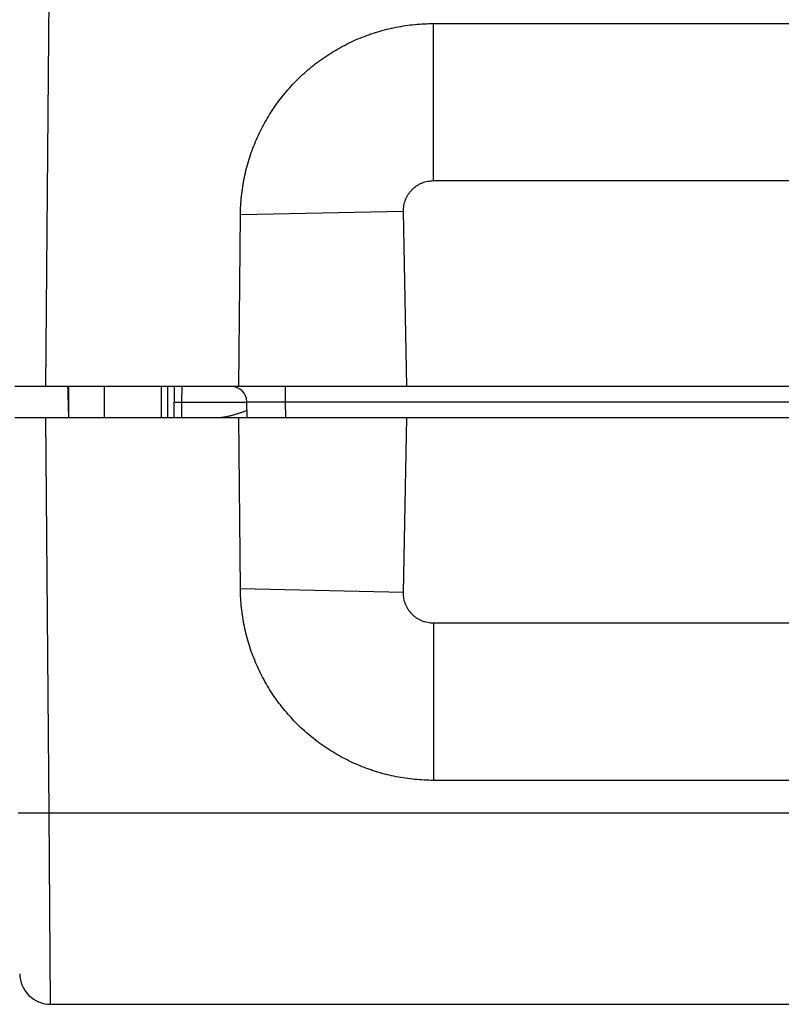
# Model space of a CAD drawing. Header units: inches. Extents: x 0 to 22, y 0 to 17.
# Tile 41 of 61: x 8.8 to 9.3, y 13.4 to 14. Entities that reach past the tile are written whole.
import ezdxf

# ---------------------------------------------------------------- set-up
doc = ezdxf.new("R2010")
doc.units = ezdxf.units.IN
doc.header["$LTSCALE"] = 1.21
doc.header["$MEASUREMENT"] = 0
doc.layers.get('0').update_dxf_attribs({"linetype": 'CONTINUOUS'})

msp = doc.modelspace()

# ---------------------------------------------------------------- linework, layer by layer
at = {"color": 9, "linetype": 'CONTINUOUS'}
for p, q in [((8.83319, 13.78955), (8.83542, 14.04564)), ((9.08415, 13.92283), (9.08415, 14.02455)), ((9.08415, 13.92283), (9.52222, 13.92283)), ((9.06467, 13.90295), (8.95916, 13.90064)), ((9.0668, 13.78955), (9.06467, 13.90295)), ((8.91219, 13.76955), (8.91219, 13.78955)), ((8.92135, 13.77938), (8.92144, 13.78955)), ((8.98835, 13.77973), (8.98835, 13.78955)), ((8.91635, 13.77933), (8.92135, 13.77938)), ((8.92122, 13.76955), (8.92135, 13.77938)), ((8.92135, 13.77938), (8.96336, 13.77938)), ((8.96336, 13.77973), (8.98836, 13.77973)), ((8.98853, 13.76955), (8.98836, 13.77973)), ((8.98836, 13.77973), (9.60153, 13.77973)), ((8.83542, 13.51346), (8.83319, 13.76955)), ((9.06467, 13.65615), (9.0668, 13.76955)), ((9.06467, 13.65615), (8.95916, 13.65846)), ((9.08415, 13.63628), (9.08415, 13.53455)), ((9.52222, 13.63628), (9.08415, 13.63628)), ((8.81542, 13.51346), (8.83542, 13.51346)), ((8.83542, 13.51346), (10.80549, 13.51346)), ((8.83633, 13.38955), (8.83542, 13.51346))]:
    msp.add_line(p, q, dxfattribs=at)
at = {"color": 7, "linetype": 'CONTINUOUS'}
for p, q in [((9.08415, 14.02455), (9.52222, 14.02455)), ((8.95819, 13.78955), (8.95916, 13.90064)), ((12.81319, 13.78955), (8.81319, 13.78955)), ((8.84819, 13.76955), (8.84819, 13.78955)), ((8.87119, 13.76955), (8.87119, 13.78955)), ((8.90819, 13.76955), (8.90819, 13.78955)), ((8.91627, 13.76955), (8.91644, 13.78955)), ((8.96354, 13.76955), (8.96336, 13.77973)), ((8.81319, 13.76955), (12.81319, 13.76955)), ((8.95916, 13.65846), (8.95819, 13.76955)), ((9.52222, 13.53455), (9.08415, 13.53455)), ((8.83633, 13.38955), (12.81319, 13.38955))]:
    msp.add_line(p, q, dxfattribs=at)
for centre, radius, start, end in [((8.19173, 13.75928), 0.65646, 0.89649, 2.64302), ((8.95336, 13.77955), 0.01, 1, 90), ((8.83633, 13.40955), 0.02, 180.50731, 270.00006)]:
    msp.add_arc(centre, radius, start, end, dxfattribs=at)
for points, knots in [([(8.95916, 13.90064), (8.95919, 13.90471), (8.95966, 13.91284), (8.96124, 13.9229), (8.96308, 13.93083), (8.96475, 13.9367), (8.9667, 13.94248), (8.96894, 13.94816), (8.97145, 13.95372), (8.97422, 13.95916), (8.97726, 13.96445), (8.98056, 13.96959), (8.9841, 13.97456), (8.98788, 13.97935), (8.99189, 13.98395), (8.99612, 13.98836), (9.00055, 13.99255), (9.00519, 13.99652), (9.00921, 13.99963), (9.01252, 14.002), (9.01588, 14.00429), (9.02018, 14.007), (9.0255, 14.00999), (9.03096, 14.01272), (9.03655, 14.01519), (9.0413, 14.01701), (9.04515, 14.01832), (9.04903, 14.01954), (9.05393, 14.02089), (9.05989, 14.02222), (9.0659, 14.02326), (9.07398, 14.02425), (9.08008, 14.02455), (9.08415, 14.02455)], [0, 0, 0, 0, 0.062483, 0.124967, 0.156218, 0.187469, 0.21872, 0.249971, 0.281223, 0.312474, 0.343725, 0.374976, 0.406228, 0.437479, 0.468731, 0.499982, 0.531234, 0.562486, 0.593737, 0.609365, 0.624992, 0.656243, 0.687495, 0.718747, 0.749999, 0.781251, 0.796879, 0.812506, 0.843758, 0.87501, 0.906262, 0.937514, 1, 1, 1, 1]), ([(9.08415, 13.53455), (9.08008, 13.53455), (9.07398, 13.53485), (9.0659, 13.53585), (9.05989, 13.53688), (9.05393, 13.53821), (9.04903, 13.53956), (9.04515, 13.54078), (9.0413, 13.5421), (9.03655, 13.54392), (9.03096, 13.54638), (9.0255, 13.54911), (9.02018, 13.5521), (9.01588, 13.55481), (9.01252, 13.5571), (9.00921, 13.55947), (9.00519, 13.56259), (9.00055, 13.56656), (8.99612, 13.57075), (8.99189, 13.57515), (8.98788, 13.57975), (8.9841, 13.58454), (8.98056, 13.58951), (8.97726, 13.59465), (8.97422, 13.59994), (8.97145, 13.60538), (8.96894, 13.61094), (8.9667, 13.61662), (8.96475, 13.6224), (8.96308, 13.62828), (8.96124, 13.6362), (8.95966, 13.64626), (8.95919, 13.65439), (8.95916, 13.65846)], [0, 0, 0, 0, 0.062486, 0.093738, 0.12499, 0.156242, 0.187494, 0.203121, 0.218749, 0.250001, 0.281253, 0.312505, 0.343757, 0.375008, 0.390635, 0.406263, 0.437514, 0.468766, 0.500018, 0.531269, 0.562521, 0.593772, 0.625024, 0.656275, 0.687526, 0.718777, 0.750029, 0.78128, 0.812531, 0.843782, 0.875033, 0.937517, 1, 1, 1, 1])]:
    msp.add_open_spline(points, degree=3, knots=knots, dxfattribs=at)
at = {"color": 9, "linetype": 'CONTINUOUS'}
for points, knots in [([(9.06467, 13.90295), (9.06466, 13.90359), (9.0647, 13.90489), (9.06495, 13.90681), (9.06531, 13.90839), (9.0657, 13.90962), (9.06615, 13.91083), (9.06682, 13.9123), (9.06763, 13.9137), (9.06836, 13.91476), (9.06914, 13.91579), (9.07022, 13.917), (9.0714, 13.9181), (9.07241, 13.9189), (9.07346, 13.91965), (9.07484, 13.9205), (9.0763, 13.9212), (9.0775, 13.92167), (9.07873, 13.92208), (9.0803, 13.92247), (9.08221, 13.92276), (9.08351, 13.92283), (9.08415, 13.92283)], [0, 0, 0, 0, 0.062494, 0.124988, 0.187482, 0.218739, 0.249996, 0.31249, 0.374985, 0.406242, 0.437499, 0.499994, 0.562489, 0.593747, 0.625004, 0.6875, 0.749996, 0.781253, 0.812511, 0.875007, 0.937503, 1, 1, 1, 1]), ([(8.96346, 13.77394), (8.96272, 13.77367), (8.96125, 13.77316), (8.95906, 13.77242), (8.9569, 13.77171), (8.95511, 13.77117), (8.9537, 13.77077), (8.95266, 13.77049), (8.95164, 13.77024), (8.95063, 13.77002), (8.94965, 13.76983), (8.9487, 13.76968), (8.94793, 13.76959), (8.94733, 13.76956), (8.94704, 13.76955), (8.9469, 13.76955)], [0, 0, 0, 0, 0.136367, 0.271136, 0.403833, 0.533803, 0.597493, 0.660125, 0.721512, 0.781431, 0.839608, 0.895701, 0.949312, 0.975055, 1, 1, 1, 1]), ([(9.08415, 13.63628), (9.08351, 13.63628), (9.08221, 13.63634), (9.0803, 13.63663), (9.07873, 13.63703), (9.0775, 13.63744), (9.0763, 13.63791), (9.07484, 13.63861), (9.07346, 13.63945), (9.07241, 13.6402), (9.0714, 13.641), (9.07022, 13.6421), (9.06914, 13.64331), (9.06836, 13.64434), (9.06763, 13.6454), (9.06682, 13.6468), (9.06615, 13.64827), (9.0657, 13.64948), (9.06531, 13.65072), (9.06495, 13.65229), (9.0647, 13.65422), (9.06466, 13.65551), (9.06467, 13.65615)], [0, 0, 0, 0, 0.062497, 0.124993, 0.187489, 0.218747, 0.250004, 0.3125, 0.374996, 0.406253, 0.437511, 0.500006, 0.562501, 0.593758, 0.625015, 0.68751, 0.750004, 0.781261, 0.812518, 0.875012, 0.937506, 1, 1, 1, 1])]:
    msp.add_open_spline(points, degree=3, knots=knots, dxfattribs=at)

doc.saveas('drawing.dxf')
